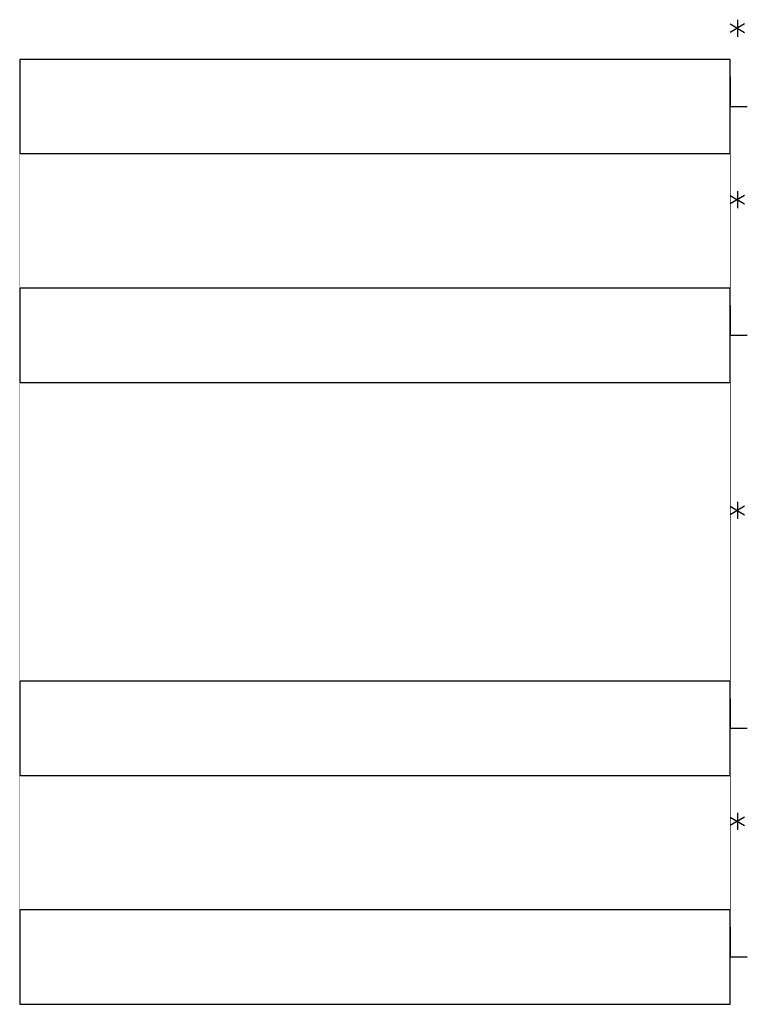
# Model space of a CAD drawing. Header units: millimetres. Extents: x 0 to 559, y 0 to 433.
# Tile 32 of 65: x 129 to 168, y 37 to 90. Entities that reach past the tile are written whole.
import ezdxf

# ---------------------------------------------------------------- set-up
doc = ezdxf.new("R2010")
doc.units = ezdxf.units.MM
doc.layers.add('Mechanical6', color=56, linetype='Continuous')

msp = doc.modelspace()

# ---------------------------------------------------------------- linework, layer by layer
at = {"layer": 'Mechanical6'}
for p, q in [((166.894, 89.837), (167.656, 89.38)), ((167.656, 89.837), (166.894, 89.38)), ((167.275, 90.066), (167.275, 89.152)), ((128.794, 87.933), (128.794, 82.883)), ((166.894, 87.933), (128.794, 87.933)), ((166.894, 82.883), (166.894, 87.933)), ((166.894, 87.008), (166.894, 85.408)), ((166.894, 85.408), (167.808, 85.408)), ((128.794, 82.883), (166.894, 82.883)), ((167.275, 80.876), (167.275, 79.962)), ((166.894, 80.647), (167.656, 80.19)), ((167.656, 80.647), (166.894, 80.19)), ((128.794, 75.669), (128.794, 70.62)), ((166.894, 75.669), (128.794, 75.669)), ((166.894, 70.62), (166.894, 75.669)), ((166.894, 74.744), (166.894, 73.145)), ((166.894, 73.145), (167.808, 73.145)), ((128.794, 70.62), (166.894, 70.62)), ((166.894, 63.98), (167.656, 63.523)), ((167.656, 63.98), (166.894, 63.523)), ((167.275, 64.208), (167.275, 63.294)), ((128.794, 54.597), (128.794, 49.547)), ((166.894, 54.597), (128.794, 54.597)), ((166.894, 49.547), (166.894, 54.597)), ((166.894, 53.672), (166.894, 52.072)), ((166.894, 52.072), (167.808, 52.072)), ((128.794, 49.547), (166.894, 49.547)), ((167.275, 47.54), (167.275, 46.626)), ((166.894, 47.312), (167.656, 46.855)), ((167.656, 47.312), (166.894, 46.855)), ((128.794, 42.334), (128.794, 37.284)), ((166.894, 42.334), (128.794, 42.334)), ((166.894, 37.284), (166.894, 42.334)), ((166.894, 41.409), (166.894, 39.809)), ((166.894, 39.809), (167.808, 39.809)), ((128.794, 37.284), (166.894, 37.284))]:
    msp.add_line(p, q, dxfattribs=at)
at = {"layer": 'Mechanical6', "const_width": 0.0254}
for points in [[(128.794, 37.284), (128.794, 87.933)], [(166.894, 37.284), (166.894, 87.933)], [(128.794, 75.669), (128.794, 82.883)], [(128.794, 82.883), (166.894, 82.883)], [(166.894, 75.669), (166.894, 82.883)], [(128.794, 75.669), (166.894, 75.669)], [(128.794, 54.597), (128.794, 70.62)], [(128.794, 70.62), (166.894, 70.62)], [(166.894, 54.597), (166.894, 70.62)], [(128.794, 54.597), (166.894, 54.597)], [(128.794, 42.334), (128.794, 49.547)], [(128.794, 49.547), (166.894, 49.547)], [(166.894, 42.334), (166.894, 49.547)], [(128.794, 42.334), (166.894, 42.334)]]:
    msp.add_lwpolyline(points, dxfattribs=at)
at = {"layer": 'Mechanical6', "const_width": 0.0127}
for points in [[(128.788, 87.933, 1), (128.8, 87.933, 1)], [(166.888, 87.933, 1), (166.9, 87.933, 1)], [(128.788, 82.883, 1), (128.8, 82.883, 1)], [(128.788, 82.883, 1), (128.8, 82.883, 1)], [(166.888, 82.883, 1), (166.9, 82.883, 1)], [(166.888, 82.883, 1), (166.9, 82.883, 1)], [(128.788, 75.669, 1), (128.8, 75.669, 1)], [(128.788, 75.669, 1), (128.8, 75.669, 1)], [(166.888, 75.669, 1), (166.9, 75.669, 1)], [(166.888, 75.669, 1), (166.9, 75.669, 1)], [(128.788, 70.62, 1), (128.8, 70.62, 1)], [(128.788, 70.62, 1), (128.8, 70.62, 1)], [(166.888, 70.62, 1), (166.9, 70.62, 1)], [(166.888, 70.62, 1), (166.9, 70.62, 1)], [(128.788, 54.597, 1), (128.8, 54.597, 1)], [(128.788, 54.597, 1), (128.8, 54.597, 1)], [(166.888, 54.597, 1), (166.9, 54.597, 1)], [(166.888, 54.597, 1), (166.9, 54.597, 1)], [(128.788, 49.547, 1), (128.8, 49.547, 1)], [(128.788, 49.547, 1), (128.8, 49.547, 1)], [(166.888, 49.547, 1), (166.9, 49.547, 1)], [(166.888, 49.547, 1), (166.9, 49.547, 1)], [(128.788, 42.334, 1), (128.8, 42.334, 1)], [(128.788, 42.334, 1), (128.8, 42.334, 1)], [(166.888, 42.334, 1), (166.9, 42.334, 1)], [(166.888, 42.334, 1), (166.9, 42.334, 1)], [(128.788, 37.284, 1), (128.8, 37.284, 1)], [(166.888, 37.284, 1), (166.9, 37.284, 1)]]:
    msp.add_lwpolyline(points, format="xyb", close=True, dxfattribs=at)

doc.saveas('drawing.dxf')
